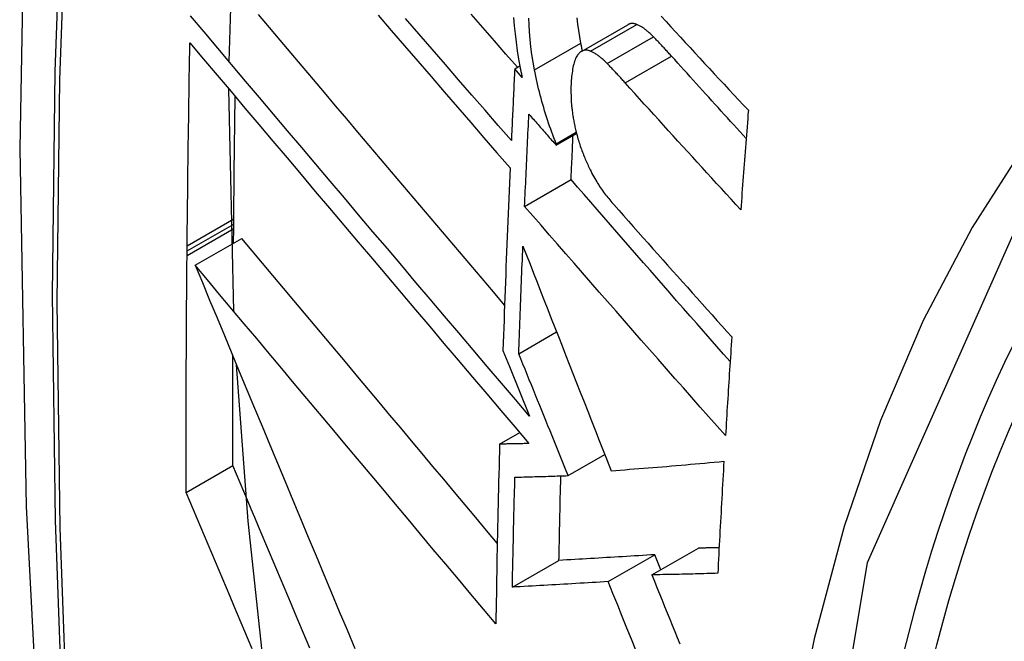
# Model space of a CAD drawing. Header units: inches. Extents: x 532.5 to 626.4, y 208.3 to 286.7.
# Tile 27 of 106: x 534.9492 to 535.0737, y 283.5737 to 283.6523. Entities that reach past the tile are written whole.
import ezdxf

# ---------------------------------------------------------------- set-up
doc = ezdxf.new("R2010")
doc.units = ezdxf.units.IN
doc.header["$MEASUREMENT"] = 0
doc.layers.add('Visible Edges(ANSI)', color=7, linetype='Continuous', lineweight=25)
doc.layers.add('Visible Tangent Edges(ANSI)', color=7, linetype='Continuous', lineweight=25)

msp = doc.modelspace()

# ---------------------------------------------------------------- linework, layer by layer
at = {"layer": 'Visible Edges(ANSI)'}
for p, q in [((534.97563, 283.64703), (534.97658, 283.67375)), ((535.02018, 283.64831), (535.02604, 283.65168)), ((535.01176, 283.6461), (535.0124, 283.64647)), ((535.01269, 283.64503), (535.01176, 283.6461)), ((534.97622, 283.61546), (534.97561, 283.64355)), ((535.01699, 283.63646), (535.01957, 283.63794)), ((535.017, 283.63663), (535.01953, 283.63809)), ((535.01699, 283.63646), (535.017, 283.63663)), ((535.01301, 283.62872), (535.01888, 283.63211)), ((534.97622, 283.62648), (534.97623, 283.62714)), ((534.9762, 283.62408), (534.97622, 283.62591)), ((534.97622, 283.62591), (534.97622, 283.62648)), ((534.97135, 283.62129), (534.97724, 283.62468)), ((534.97032, 283.62308), (534.97033, 283.62374)), ((534.97032, 283.62251), (534.97032, 283.62308)), ((535.01227, 283.61009), (535.01705, 283.61284)), ((535.01027, 283.6105), (535.0111, 283.60847)), ((535.0111, 283.60847), (535.01364, 283.60221)), ((535.00985, 283.59866), (535.01238, 283.60012)), ((535.01852, 283.59468), (535.02314, 283.59734)), ((534.97021, 283.59254), (534.97611, 283.59594)), ((535.02358, 283.58129), (535.02947, 283.58468)), ((535.02909, 283.58213), (535.03498, 283.58552)), ((535.03023, 283.58278), (535.02947, 283.58468)), ((535.01146, 283.58058), (535.01735, 283.58397))]:
    msp.add_line(p, q, dxfattribs=at)
at = {"layer": 'Visible Edges(ANSI)', "flags": 128}
for points in [[(535.00318, 283.96858), (534.99034, 283.93047), (534.97929, 283.89124), (534.96999, 283.85095), (534.96244, 283.80968), (534.9566, 283.76749), (534.95245, 283.72444), (534.94998, 283.6806), (534.94916, 283.63603), (534.94997, 283.59078), (534.9524, 283.54493), (534.95642, 283.49853), (534.96202, 283.45166), (534.96916, 283.40437), (534.97784, 283.35673), (534.98803, 283.30882), (534.99971, 283.2607)], [(535.01364, 283.60221), (535.01186, 283.60429), (535.01008, 283.60639), (535.00829, 283.60849), (535.0065, 283.6106), (535.00469, 283.61272), (535.00289, 283.61484), (535.00108, 283.61697), (534.99927, 283.6191), (534.99746, 283.62124), (534.99565, 283.62338), (534.99383, 283.62551), (534.99202, 283.62765), (534.99022, 283.62978), (534.98841, 283.63191), (534.98661, 283.63404), (534.98482, 283.63616), (534.98303, 283.63828), (534.98124, 283.64038), (534.97947, 283.64248), (534.9777, 283.64457), (534.97595, 283.64665), (534.9742, 283.64872), (534.97247, 283.65077), (534.97075, 283.65281)], [(535.01047, 283.61624), (535.00905, 283.61791), (535.00762, 283.61959), (535.00619, 283.62128), (535.00477, 283.62296), (535.00334, 283.62464), (535.00191, 283.62633), (535.00048, 283.62802), (534.99905, 283.6297), (534.99762, 283.63139), (534.99619, 283.63307), (534.99477, 283.63475), (534.99335, 283.63643), (534.99193, 283.63811), (534.99051, 283.63978), (534.9891, 283.64145), (534.98769, 283.64312), (534.98629, 283.64478), (534.98489, 283.64643), (534.9835, 283.64808), (534.98211, 283.64972), (534.98073, 283.65135), (534.97936, 283.65298)], [(534.99447, 283.6529), (534.99615, 283.65095), (534.99782, 283.64901), (534.9995, 283.64706), (535.00117, 283.64512), (535.00285, 283.64319), (535.00452, 283.64125), (535.00619, 283.63933), (535.00785, 283.6374), (535.00951, 283.63549), (535.01117, 283.63358)], [(535.01133, 283.63705), (535.00967, 283.63896), (535.008, 283.64087), (535.00633, 283.64279), (535.00466, 283.64472), (535.00299, 283.64665), (535.00131, 283.64859), (534.99963, 283.65052), (534.99796, 283.65246)], [(535.0121, 283.6463), (535.01065, 283.64798), (535.00919, 283.64966), (535.00773, 283.65135), (535.00626, 283.65304)], [(535.01162, 283.65259), (535.0117, 283.65156), (535.0118, 283.65052), (535.01192, 283.64946), (535.01207, 283.6484), (535.01224, 283.64733), (535.01244, 283.64625)], [(535.01425, 283.64599), (535.01407, 283.64696), (535.01392, 283.64793), (535.01379, 283.64888), (535.01369, 283.64983), (535.01362, 283.65077), (535.01356, 283.65166), (535.01354, 283.65251)], [(535.02012, 283.64937), (535.01997, 283.65017), (535.01984, 283.65097), (535.01972, 283.65176), (535.01963, 283.65254)], [(535.03028, 283.65275), (535.03089, 283.65209), (535.03149, 283.65143), (535.0321, 283.65077), (535.03271, 283.65011), (535.03332, 283.64945), (535.03393, 283.64879), (535.03454, 283.64812), (535.03516, 283.64746), (535.03577, 283.6468), (535.03638, 283.64614), (535.03699, 283.64548), (535.03761, 283.64482), (535.03822, 283.64416), (535.03884, 283.6435), (535.03945, 283.64284), (535.04006, 283.64218), (535.04068, 283.64152), (535.0413, 283.64087)], [(535.02719, 283.65171), (535.02714, 283.65173), (535.02709, 283.65175), (535.02704, 283.65177), (535.02698, 283.65178), (535.02693, 283.6518), (535.02688, 283.65181), (535.02683, 283.65182), (535.02678, 283.65182), (535.02673, 283.65183), (535.02668, 283.65183), (535.02664, 283.65184), (535.02659, 283.65184), (535.02654, 283.65183), (535.02649, 283.65183), (535.02644, 283.65182), (535.0264, 283.65182), (535.02635, 283.65181), (535.0263, 283.65179), (535.02626, 283.65178), (535.02621, 283.65176), (535.02617, 283.65175), (535.02613, 283.65173), (535.02608, 283.65171), (535.02604, 283.65168)], [(535.02931, 283.65015), (535.02922, 283.65024), (535.02913, 283.65033), (535.02904, 283.65042), (535.02895, 283.6505), (535.02886, 283.65058), (535.02877, 283.65066), (535.02868, 283.65074), (535.0286, 283.65082), (535.02851, 283.65089), (535.02842, 283.65096), (535.02833, 283.65103), (535.02824, 283.6511), (535.02815, 283.65116), (535.02807, 283.65123), (535.02798, 283.65129), (535.02789, 283.65134), (535.0278, 283.6514), (535.02771, 283.65145), (535.02763, 283.6515), (535.02754, 283.65155), (535.02745, 283.65159), (535.02736, 283.65164), (535.02728, 283.65168), (535.02719, 283.65171)], [(534.97033, 283.62374), (534.97034, 283.62481), (534.97035, 283.62587), (534.97036, 283.62694), (534.97037, 283.62801), (534.97038, 283.62908), (534.9704, 283.63014), (534.97041, 283.63121), (534.97042, 283.63228), (534.97044, 283.63335), (534.97045, 283.63442), (534.97046, 283.63549), (534.97048, 283.63655), (534.97049, 283.63762), (534.97051, 283.63869), (534.97053, 283.63976), (534.97054, 283.64083), (534.97056, 283.6419), (534.97057, 283.64297), (534.97059, 283.64404), (534.97061, 283.64511), (534.97063, 283.64618), (534.97065, 283.64725), (534.97067, 283.64832), (534.97068, 283.64939)], [(534.97068, 283.64939), (534.9724, 283.64735), (534.97414, 283.64529), (534.97588, 283.64323), (534.97764, 283.64115), (534.9794, 283.63906), (534.98117, 283.63696), (534.98296, 283.63485), (534.98474, 283.63273), (534.98654, 283.63061), (534.98834, 283.62848), (534.99014, 283.62635), (534.99195, 283.62421), (534.99376, 283.62207), (534.99557, 283.61993), (534.99738, 283.61779), (534.99919, 283.61565), (535.001, 283.61352), (535.00281, 283.61139), (535.00461, 283.60926), (535.00641, 283.60714), (535.00821, 283.60503), (535.00999, 283.60292), (535.01178, 283.60083), (535.01355, 283.59874)], [(535.03158, 283.64771), (535.03149, 283.64781), (535.0314, 283.64792), (535.0313, 283.64802), (535.03121, 283.64813), (535.03111, 283.64823), (535.03102, 283.64834), (535.03092, 283.64844), (535.03083, 283.64854), (535.03073, 283.64864), (535.03064, 283.64875), (535.03054, 283.64885), (535.03045, 283.64895), (535.03035, 283.64905), (535.03026, 283.64915), (535.03016, 283.64925), (535.03007, 283.64936), (535.02997, 283.64946), (535.02988, 283.64956), (535.02978, 283.64966), (535.02969, 283.64975), (535.02959, 283.64985), (535.0295, 283.64995), (535.0294, 283.65005), (535.02931, 283.65015)], [(535.02133, 283.64834), (535.02125, 283.64837), (535.02117, 283.6484), (535.0211, 283.64842), (535.02102, 283.64843), (535.02094, 283.64845), (535.02087, 283.64846), (535.02079, 283.64846), (535.02072, 283.64846), (535.02064, 283.64846), (535.02057, 283.64845), (535.0205, 283.64843), (535.02043, 283.64841), (535.02036, 283.64839), (535.02029, 283.64836), (535.02022, 283.64833), (535.02016, 283.64829), (535.02009, 283.64825), (535.02003, 283.64821), (535.01997, 283.64816), (535.01991, 283.6481), (535.01985, 283.64805), (535.0198, 283.64798), (535.01974, 283.64792), (535.01969, 283.64785)], [(535.02032, 283.64839), (535.02031, 283.64843), (535.0203, 283.64847), (535.02029, 283.64851), (535.02028, 283.64855), (535.02027, 283.64859), (535.02026, 283.64863), (535.02026, 283.64867), (535.02025, 283.64871), (535.02024, 283.64876), (535.02023, 283.6488), (535.02022, 283.64884), (535.02021, 283.64888), (535.02021, 283.64892), (535.0202, 283.64896), (535.02019, 283.649), (535.02018, 283.64904), (535.02017, 283.64908), (535.02016, 283.64913), (535.02016, 283.64917), (535.02015, 283.64921), (535.02014, 283.64925), (535.02013, 283.64929), (535.02012, 283.64933), (535.02012, 283.64937)], [(535.02345, 283.64678), (535.02336, 283.64687), (535.02327, 283.64696), (535.02318, 283.64704), (535.02309, 283.64713), (535.023, 283.64721), (535.02292, 283.64729), (535.02283, 283.64737), (535.02274, 283.64744), (535.02265, 283.64752), (535.02256, 283.64759), (535.02247, 283.64766), (535.02238, 283.64773), (535.0223, 283.64779), (535.02221, 283.64785), (535.02212, 283.64791), (535.02203, 283.64797), (535.02194, 283.64803), (535.02186, 283.64808), (535.02177, 283.64813), (535.02168, 283.64818), (535.02159, 283.64822), (535.02151, 283.64826), (535.02142, 283.6483), (535.02133, 283.64834)], [(535.01969, 283.64785), (535.0196, 283.64772), (535.01952, 283.64757), (535.01945, 283.64742), (535.01938, 283.64725), (535.01932, 283.64707), (535.01926, 283.64688), (535.01921, 283.64668), (535.01916, 283.64648), (535.01912, 283.64627), (535.01908, 283.64605), (535.01904, 283.64583), (535.01901, 283.64561), (535.01898, 283.64537), (535.01895, 283.64514), (535.01893, 283.6449), (535.01891, 283.64466), (535.01889, 283.64441), (535.01887, 283.64416), (535.01886, 283.64388), (535.01885, 283.64356), (535.01885, 283.64316), (535.01887, 283.64268), (535.0189, 283.64211), (535.01895, 283.64141)], [(535.04102, 283.6373), (535.04062, 283.63773), (535.04023, 283.63817), (535.03983, 283.6386), (535.03944, 283.63903), (535.03904, 283.63947), (535.03865, 283.6399), (535.03825, 283.64034), (535.03786, 283.64077), (535.03747, 283.6412), (535.03707, 283.64164), (535.03668, 283.64207), (535.03628, 283.64251), (535.03589, 283.64294), (535.0355, 283.64337), (535.03511, 283.64381), (535.03471, 283.64424), (535.03432, 283.64468), (535.03393, 283.64511), (535.03354, 283.64554), (535.03315, 283.64598), (535.03276, 283.64641), (535.03237, 283.64684), (535.03198, 283.64728), (535.03158, 283.64771)], [(535.01176, 283.6461), (535.01174, 283.64572), (535.01172, 283.64534), (535.0117, 283.64497), (535.01168, 283.64459), (535.01166, 283.64421), (535.01165, 283.64384), (535.01163, 283.64346), (535.01161, 283.64308), (535.01159, 283.6427), (535.01157, 283.64233), (535.01156, 283.64195), (535.01154, 283.64157), (535.01152, 283.6412), (535.0115, 283.64082), (535.01148, 283.64044), (535.01147, 283.64007), (535.01145, 283.63969), (535.01143, 283.63931), (535.01141, 283.63894), (535.0114, 283.63856), (535.01138, 283.63818), (535.01136, 283.63781), (535.01134, 283.63743), (535.01133, 283.63705)], [(535.01244, 283.64625), (535.01245, 283.6462), (535.01246, 283.64615), (535.01247, 283.6461), (535.01248, 283.64605), (535.01249, 283.646), (535.0125, 283.64595), (535.01251, 283.64589), (535.01252, 283.64584), (535.01253, 283.64579), (535.01254, 283.64574), (535.01255, 283.64569), (535.01256, 283.64564), (535.01257, 283.64559), (535.01259, 283.64554), (535.0126, 283.64549), (535.01261, 283.64544), (535.01262, 283.64539), (535.01263, 283.64534), (535.01264, 283.64529), (535.01265, 283.64524), (535.01266, 283.64519), (535.01267, 283.64513), (535.01268, 283.64508), (535.01269, 283.64503)], [(535.017, 283.63663), (535.01686, 283.637), (535.01672, 283.63737), (535.01658, 283.63775), (535.01644, 283.63812), (535.0163, 283.6385), (535.01617, 283.63888), (535.01604, 283.63926), (535.01591, 283.63965), (535.01579, 283.64003), (535.01566, 283.64042), (535.01554, 283.64081), (535.01542, 283.64121), (535.01531, 283.6416), (535.0152, 283.64199), (535.01509, 283.64239), (535.01498, 283.64279), (535.01488, 283.64318), (535.01478, 283.64358), (535.01468, 283.64398), (535.01459, 283.64438), (535.0145, 283.64478), (535.01441, 283.64519), (535.01433, 283.64559), (535.01425, 283.64599)], [(535.02573, 283.64434), (535.02563, 283.64444), (535.02554, 283.64455), (535.02544, 283.64465), (535.02535, 283.64476), (535.02525, 283.64486), (535.02516, 283.64496), (535.02507, 283.64507), (535.02497, 283.64517), (535.02488, 283.64527), (535.02478, 283.64537), (535.02469, 283.64548), (535.02459, 283.64558), (535.02449, 283.64568), (535.0244, 283.64578), (535.0243, 283.64588), (535.02421, 283.64598), (535.02411, 283.64608), (535.02402, 283.64618), (535.02392, 283.64628), (535.02383, 283.64638), (535.02373, 283.64648), (535.02364, 283.64658), (535.02354, 283.64668), (535.02345, 283.64678)], [(535.04034, 283.62829), (535.03972, 283.62896), (535.03911, 283.62962), (535.0385, 283.63029), (535.03789, 283.63096), (535.03727, 283.63163), (535.03666, 283.6323), (535.03605, 283.63296), (535.03544, 283.63363), (535.03483, 283.6343), (535.03422, 283.63497), (535.03361, 283.63564), (535.033, 283.63631), (535.03239, 283.63698), (535.03178, 283.63765), (535.03117, 283.63832), (535.03057, 283.63899), (535.02996, 283.63966), (535.02935, 283.64033), (535.02875, 283.64099), (535.02814, 283.64166), (535.02754, 283.64233), (535.02694, 283.643), (535.02633, 283.64367), (535.02573, 283.64434)], [(534.97623, 283.62714), (534.97623, 283.62778), (534.97624, 283.62842), (534.97625, 283.62907), (534.97625, 283.62971), (534.97626, 283.63035), (534.97627, 283.631), (534.97627, 283.63164), (534.97628, 283.63229), (534.97629, 283.63293), (534.97629, 283.63357), (534.9763, 283.63422), (534.97631, 283.63486), (534.97632, 283.63551), (534.97632, 283.63615), (534.97633, 283.6368), (534.97634, 283.63744), (534.97635, 283.63809), (534.97636, 283.63873), (534.97637, 283.63937), (534.97638, 283.64002), (534.97638, 283.64066), (534.97639, 283.64131), (534.9764, 283.64195), (534.97641, 283.6426)], [(535.01895, 283.64141), (535.01897, 283.64126), (535.01898, 283.6411), (535.019, 283.64095), (535.01902, 283.6408), (535.01904, 283.64064), (535.01906, 283.64049), (535.01908, 283.64033), (535.01911, 283.64018), (535.01913, 283.64002), (535.01916, 283.63986), (535.01918, 283.63971), (535.01921, 283.63955), (535.01924, 283.63939), (535.01927, 283.63923), (535.01931, 283.63908), (535.01934, 283.63892), (535.01937, 283.63876), (535.01941, 283.6386), (535.01945, 283.63845), (535.01948, 283.63829), (535.01952, 283.63813), (535.01956, 283.63798), (535.0196, 283.63782), (535.01964, 283.63766)], [(535.0413, 283.64087), (535.04125, 283.64034), (535.04121, 283.63982), (535.04117, 283.63929), (535.04113, 283.63877), (535.04109, 283.63824), (535.04105, 283.63772), (535.04101, 283.6372), (535.04097, 283.63667), (535.04093, 283.63615), (535.04089, 283.63562), (535.04085, 283.6351), (535.04081, 283.63458), (535.04077, 283.63405), (535.04073, 283.63353), (535.04069, 283.633), (535.04065, 283.63248), (535.04061, 283.63196), (535.04057, 283.63143), (535.04053, 283.63091), (535.04049, 283.63038), (535.04045, 283.62986), (535.04041, 283.62934), (535.04037, 283.62881), (535.04034, 283.62829)], [(535.01301, 283.62872), (535.01303, 283.62921), (535.01305, 283.62969), (535.01307, 283.63018), (535.01309, 283.63066), (535.01311, 283.63115), (535.01314, 283.63164), (535.01316, 283.63212), (535.01318, 283.63261), (535.0132, 283.63309), (535.01323, 283.63358), (535.01325, 283.63406), (535.01327, 283.63455), (535.01329, 283.63503), (535.01332, 283.63552), (535.01334, 283.63601), (535.01336, 283.63649), (535.01338, 283.63698), (535.01341, 283.63746), (535.01343, 283.63795), (535.01345, 283.63844), (535.01348, 283.63892), (535.0135, 283.63941), (535.01353, 283.6399), (535.01355, 283.64038)], [(535.01355, 283.64038), (535.01369, 283.64022), (535.01384, 283.64005), (535.01398, 283.63989), (535.01412, 283.63973), (535.01427, 283.63956), (535.01441, 283.6394), (535.01455, 283.63924), (535.0147, 283.63907), (535.01484, 283.63891), (535.01498, 283.63875), (535.01513, 283.63858), (535.01527, 283.63842), (535.01541, 283.63826), (535.01556, 283.63809), (535.0157, 283.63793), (535.01584, 283.63777), (535.01599, 283.6376), (535.01613, 283.63744), (535.01627, 283.63728), (535.01642, 283.63711), (535.01656, 283.63695), (535.0167, 283.63679), (535.01685, 283.63662), (535.01699, 283.63646)], [(535.01888, 283.63211), (535.01889, 283.63234), (535.0189, 283.63257), (535.01891, 283.63281), (535.01892, 283.63304), (535.01893, 283.63327), (535.01894, 283.6335), (535.01895, 283.63374), (535.01896, 283.63397), (535.01897, 283.6342), (535.01899, 283.63443), (535.019, 283.63467), (535.01901, 283.6349), (535.01902, 283.63513), (535.01903, 283.63536), (535.01904, 283.6356), (535.01905, 283.63583), (535.01906, 283.63606), (535.01907, 283.6363), (535.01908, 283.63653), (535.01909, 283.63676), (535.0191, 283.63699), (535.01911, 283.63723), (535.01912, 283.63746), (535.01913, 283.63769)], [(535.01964, 283.63766), (535.0197, 283.63747), (535.01975, 283.63727), (535.01981, 283.63708), (535.01987, 283.63689), (535.01993, 283.6367), (535.01999, 283.63651), (535.02005, 283.63632), (535.02012, 283.63614), (535.02018, 283.63595), (535.02025, 283.63577), (535.02032, 283.63558), (535.02039, 283.6354), (535.02046, 283.63522), (535.02053, 283.63504), (535.0206, 283.63487), (535.02068, 283.63469), (535.02075, 283.63452), (535.02083, 283.63434), (535.0209, 283.63417), (535.02098, 283.634), (535.02106, 283.63383), (535.02114, 283.63367), (535.02122, 283.6335), (535.0213, 283.63334)], [(535.01117, 283.63358), (535.01113, 283.63262), (535.01109, 283.63165), (535.01105, 283.63069), (535.011, 283.62972), (535.01096, 283.62876), (535.01092, 283.6278), (535.01088, 283.62683), (535.01084, 283.62587), (535.01081, 283.62491), (535.01077, 283.62395), (535.01073, 283.62299), (535.01069, 283.62202), (535.01065, 283.62106), (535.01062, 283.6201), (535.01058, 283.61914), (535.01054, 283.61818), (535.01051, 283.61722), (535.01047, 283.61626), (535.01044, 283.6153), (535.01041, 283.61434), (535.01037, 283.61338), (535.01034, 283.61242), (535.01031, 283.61146), (535.01027, 283.6105)], [(535.0213, 283.63334), (535.02141, 283.63311), (535.02152, 283.63289), (535.02164, 283.63267), (535.02176, 283.63245), (535.02188, 283.63224), (535.022, 283.63204), (535.02212, 283.63183), (535.02224, 283.63164), (535.02237, 283.63144), (535.02249, 283.63125), (535.02262, 283.63107), (535.02274, 283.63089), (535.02287, 283.63071), (535.02299, 283.63053), (535.02312, 283.63036), (535.02325, 283.63019), (535.02338, 283.63003), (535.02351, 283.62986), (535.02364, 283.6297), (535.02377, 283.62954), (535.02389, 283.62939), (535.02402, 283.62923), (535.02415, 283.62908), (535.02428, 283.62894)], [(535.03899, 283.60909), (535.03815, 283.61005), (535.0373, 283.61101), (535.03646, 283.61198), (535.03561, 283.61294), (535.03477, 283.6139), (535.03392, 283.61486), (535.03308, 283.61583), (535.03223, 283.61679), (535.03139, 283.61775), (535.03055, 283.61871), (535.02971, 283.61968), (535.02887, 283.62064), (535.02803, 283.6216), (535.02719, 283.62256), (535.02635, 283.62352), (535.02551, 283.62448), (535.02468, 283.62544), (535.02385, 283.6264), (535.02301, 283.62735), (535.02218, 283.62831), (535.02136, 283.62926), (535.02053, 283.63021), (535.01971, 283.63116), (535.01888, 283.63211)], [(535.0384, 283.59974), (535.03734, 283.60094), (535.03627, 283.60215), (535.03521, 283.60335), (535.03414, 283.60456), (535.03308, 283.60577), (535.03201, 283.60698), (535.03095, 283.60819), (535.02988, 283.6094), (535.02881, 283.61061), (535.02775, 283.61182), (535.02669, 283.61304), (535.02562, 283.61425), (535.02456, 283.61546), (535.0235, 283.61668), (535.02244, 283.61789), (535.02138, 283.6191), (535.02033, 283.62031), (535.01927, 283.62152), (535.01822, 283.62272), (535.01717, 283.62393), (535.01613, 283.62513), (535.01508, 283.62633), (535.01404, 283.62753), (535.01301, 283.62872)], [(535.02428, 283.62894), (535.0249, 283.62824), (535.02551, 283.62755), (535.02613, 283.62685), (535.02675, 283.62616), (535.02737, 283.62546), (535.02799, 283.62476), (535.02861, 283.62407), (535.02923, 283.62337), (535.02985, 283.62267), (535.03047, 283.62198), (535.03109, 283.62128), (535.03171, 283.62058), (535.03233, 283.61988), (535.03296, 283.61919), (535.03358, 283.61849), (535.0342, 283.61779), (535.03483, 283.6171), (535.03545, 283.6164), (535.03608, 283.6157), (535.0367, 283.61501), (535.03733, 283.61431), (535.03795, 283.61362), (535.03858, 283.61292), (535.0392, 283.61223)], [(535.00955, 283.58615), (535.0082, 283.58776), (535.00685, 283.58937), (535.00549, 283.59098), (535.00413, 283.5926), (535.00278, 283.59422), (535.00142, 283.59584), (535.00006, 283.59747), (534.9987, 283.59909), (534.99734, 283.60071), (534.99598, 283.60233), (534.99462, 283.60395), (534.99326, 283.60557), (534.9919, 283.60719), (534.99055, 283.6088), (534.9892, 283.61041), (534.98785, 283.61202), (534.98651, 283.61362), (534.98517, 283.61522), (534.98384, 283.61682), (534.98251, 283.6184), (534.98118, 283.61998), (534.97986, 283.62156), (534.97855, 283.62312), (534.97724, 283.62468)], [(535.01227, 283.61009), (535.01229, 283.61065), (535.01231, 283.61122), (535.01233, 283.61178), (535.01235, 283.61235), (535.01237, 283.61292), (535.01239, 283.61348), (535.01241, 283.61405), (535.01243, 283.61461), (535.01245, 283.61518), (535.01247, 283.61575), (535.01249, 283.61631), (535.01252, 283.61688), (535.01254, 283.61745), (535.01256, 283.61801), (535.01258, 283.61858), (535.01261, 283.61915), (535.01263, 283.61971), (535.01265, 283.62028), (535.01267, 283.62085), (535.0127, 283.62141), (535.01272, 283.62198), (535.01274, 283.62255), (535.01277, 283.62311), (535.01279, 283.62368)], [(535.01279, 283.62368), (535.01324, 283.62254), (535.01369, 283.6214), (535.01414, 283.62026), (535.01458, 283.61912), (535.01503, 283.61798), (535.01548, 283.61684), (535.01593, 283.6157), (535.01638, 283.61455), (535.01683, 283.6134), (535.01728, 283.61225), (535.01774, 283.6111), (535.01819, 283.60994), (535.01865, 283.60877), (535.01911, 283.60759), (535.01958, 283.60641), (535.02005, 283.60522), (535.02052, 283.60402), (535.02099, 283.60281), (535.02147, 283.60159), (535.02195, 283.60036), (535.02244, 283.59911), (535.02294, 283.59786), (535.02343, 283.59658), (535.02394, 283.5953)], [(534.97021, 283.59254), (534.97021, 283.59379), (534.97021, 283.59503), (534.97021, 283.59628), (534.97021, 283.59753), (534.97021, 283.59877), (534.97021, 283.60002), (534.97021, 283.60127), (534.97021, 283.60251), (534.97022, 283.60376), (534.97022, 283.60501), (534.97022, 283.60626), (534.97023, 283.60751), (534.97023, 283.60876), (534.97024, 283.61), (534.97024, 283.61125), (534.97025, 283.6125), (534.97025, 283.61376), (534.97026, 283.61501), (534.97027, 283.61626), (534.97028, 283.61751), (534.97029, 283.61876), (534.9703, 283.62001), (534.97031, 283.62126), (534.97032, 283.62251)], [(534.97135, 283.62129), (534.97226, 283.61909), (534.97318, 283.61687), (534.97411, 283.61463), (534.97504, 283.61238), (534.97599, 283.61011), (534.97693, 283.60783), (534.97789, 283.60554), (534.97884, 283.60323), (534.97981, 283.60092), (534.98077, 283.59859), (534.98174, 283.59626), (534.98272, 283.59393), (534.98369, 283.59159), (534.98467, 283.58924), (534.98565, 283.5869), (534.98663, 283.58455), (534.98761, 283.5822), (534.98859, 283.57986), (534.98957, 283.57751), (534.99055, 283.57518), (534.99153, 283.57284)], [(535.00937, 283.57594), (535.0078, 283.57781), (535.00622, 283.57969), (535.00464, 283.58158), (535.00305, 283.58347), (535.00146, 283.58536), (534.99986, 283.58727), (534.99827, 283.58917), (534.99667, 283.59108), (534.99507, 283.59299), (534.99346, 283.5949), (534.99186, 283.59681), (534.99026, 283.59872), (534.98866, 283.60063), (534.98706, 283.60254), (534.98547, 283.60444), (534.98387, 283.60634), (534.98229, 283.60823), (534.9807, 283.61012), (534.97913, 283.612), (534.97755, 283.61388), (534.97599, 283.61574), (534.97443, 283.6176), (534.97289, 283.61945), (534.97135, 283.62129)], [(535.0392, 283.61223), (535.03917, 283.61171), (535.03913, 283.61118), (535.0391, 283.61066), (535.03906, 283.61014), (535.03903, 283.60962), (535.03899, 283.6091), (535.03896, 283.60858), (535.03893, 283.60806), (535.03889, 283.60754), (535.03886, 283.60702), (535.03883, 283.6065), (535.03879, 283.60598), (535.03876, 283.60546), (535.03873, 283.60494), (535.03869, 283.60442), (535.03866, 283.6039), (535.03863, 283.60338), (535.03859, 283.60286), (535.03856, 283.60234), (535.03853, 283.60182), (535.0385, 283.6013), (535.03847, 283.60078), (535.03843, 283.60026), (535.0384, 283.59974)], [(534.97611, 283.59594), (534.97611, 283.59652), (534.97611, 283.59709), (534.97611, 283.59767), (534.97611, 283.59824), (534.97611, 283.59882), (534.97611, 283.5994), (534.97611, 283.59997), (534.97611, 283.60055), (534.97611, 283.60113), (534.97611, 283.6017), (534.97611, 283.60228), (534.97611, 283.60286), (534.97611, 283.60343), (534.97611, 283.60401), (534.97611, 283.60459), (534.97611, 283.60517), (534.97611, 283.60574), (534.97611, 283.60632), (534.97611, 283.6069), (534.97612, 283.60747), (534.97612, 283.60805), (534.97612, 283.60863), (534.97612, 283.60921), (534.97612, 283.60978)], [(535.01852, 283.59468), (535.01826, 283.5953), (535.01801, 283.59592), (535.01776, 283.59655), (535.0175, 283.59718), (535.01725, 283.59781), (535.01699, 283.59844), (535.01674, 283.59907), (535.01648, 283.59971), (535.01622, 283.60035), (535.01596, 283.60098), (535.0157, 283.60163), (535.01544, 283.60227), (535.01518, 283.60291), (535.01491, 283.60356), (535.01465, 283.60421), (535.01439, 283.60486), (535.01412, 283.60551), (535.01386, 283.60616), (535.0136, 283.60681), (535.01333, 283.60746), (535.01306, 283.60812), (535.0128, 283.60877), (535.01253, 283.60943), (535.01227, 283.61009)], [(534.9802, 283.56891), (534.97806, 283.58893), (534.97658, 283.60867)], [(535.00985, 283.59866), (535.00982, 283.59771), (535.0098, 283.59676), (535.00977, 283.59581), (535.00975, 283.59486), (535.00972, 283.59391), (535.0097, 283.59296), (535.00968, 283.59202), (535.00966, 283.59107), (535.00963, 283.59012), (535.00961, 283.58917), (535.00959, 283.58823), (535.00957, 283.58728), (535.00955, 283.58633), (535.00953, 283.58539), (535.00951, 283.58444), (535.0095, 283.5835), (535.00948, 283.58255), (535.00946, 283.58161), (535.00944, 283.58066), (535.00943, 283.57972), (535.00941, 283.57877), (535.0094, 283.57783), (535.00938, 283.57688), (535.00937, 283.57594)], [(535.01355, 283.59874), (535.01339, 283.59874), (535.01324, 283.59873), (535.01308, 283.59873), (535.01293, 283.59873), (535.01278, 283.59872), (535.01262, 283.59872), (535.01247, 283.59872), (535.01231, 283.59871), (535.01216, 283.59871), (535.012, 283.59871), (535.01185, 283.5987), (535.01169, 283.5987), (535.01154, 283.5987), (535.01139, 283.59869), (535.01123, 283.59869), (535.01108, 283.59868), (535.01092, 283.59868), (535.01077, 283.59868), (535.01062, 283.59867), (535.01046, 283.59867), (535.01031, 283.59867), (535.01016, 283.59867), (535.01, 283.59866), (535.00985, 283.59866)], [(534.98586, 283.57287), (534.98539, 283.57397), (534.98492, 283.57507), (534.98446, 283.57617), (534.98399, 283.57727), (534.98353, 283.57837), (534.98306, 283.57947), (534.9826, 283.58057), (534.98213, 283.58167), (534.98166, 283.58277), (534.9812, 283.58387), (534.98074, 283.58497), (534.98027, 283.58607), (534.97981, 283.58717), (534.97934, 283.58827), (534.97888, 283.58937), (534.97842, 283.59046), (534.97796, 283.59156), (534.9775, 283.59266), (534.97703, 283.59375), (534.97657, 283.59485), (534.97611, 283.59594)], [(535.02394, 283.5953), (535.02452, 283.59534), (535.0251, 283.59539), (535.02568, 283.59543), (535.02627, 283.59548), (535.02685, 283.59552), (535.02744, 283.59557), (535.02803, 283.59561), (535.02862, 283.59566), (535.02921, 283.59571), (535.0298, 283.59576), (535.03039, 283.5958), (535.03099, 283.59585), (535.03158, 283.5959), (535.03218, 283.59595), (535.03278, 283.59601), (535.03338, 283.59606), (535.03398, 283.59611), (535.03458, 283.59616), (535.03518, 283.59622), (535.03578, 283.59627), (535.03639, 283.59632), (535.03699, 283.59638), (535.0376, 283.59644), (535.03821, 283.59649)], [(535.03821, 283.59649), (535.03817, 283.5959), (535.03814, 283.59531), (535.03811, 283.59472), (535.03807, 283.59413), (535.03804, 283.59354), (535.038, 283.59295), (535.03797, 283.59236), (535.03794, 283.59177), (535.0379, 283.59118), (535.03787, 283.59059), (535.03784, 283.59), (535.03781, 283.58941), (535.03777, 283.58882), (535.03774, 283.58823), (535.03771, 283.58764), (535.03768, 283.58705), (535.03765, 283.58646), (535.03762, 283.58587), (535.03758, 283.58528), (535.03755, 283.58469), (535.03752, 283.5841), (535.03749, 283.58351), (535.03746, 283.58292), (535.03743, 283.58233)], [(535.01178, 283.59448), (535.01206, 283.59449), (535.01234, 283.5945), (535.01262, 283.5945), (535.01289, 283.59451), (535.01317, 283.59452), (535.01345, 283.59453), (535.01373, 283.59454), (535.01401, 283.59454), (535.01429, 283.59455), (535.01457, 283.59456), (535.01485, 283.59457), (535.01513, 283.59458), (535.01542, 283.59458), (535.0157, 283.59459), (535.01598, 283.5946), (535.01626, 283.59461), (535.01654, 283.59462), (535.01682, 283.59463), (535.0171, 283.59464), (535.01739, 283.59464), (535.01767, 283.59465), (535.01795, 283.59466), (535.01823, 283.59467), (535.01852, 283.59468)], [(535.01735, 283.58397), (535.01736, 283.58442), (535.01737, 283.58486), (535.01738, 283.58531), (535.01739, 283.58575), (535.0174, 283.5862), (535.01741, 283.58664), (535.01741, 283.58708), (535.01742, 283.58753), (535.01743, 283.58797), (535.01744, 283.58842), (535.01745, 283.58886), (535.01746, 283.58931), (535.01747, 283.58975), (535.01748, 283.5902), (535.01749, 283.59064), (535.0175, 283.59109), (535.01751, 283.59153), (535.01752, 283.59198), (535.01753, 283.59242), (535.01754, 283.59287), (535.01755, 283.59331), (535.01757, 283.59376), (535.01758, 283.59421), (535.01759, 283.59465)], [(535.01146, 283.58058), (535.01147, 283.58116), (535.01148, 283.58174), (535.01149, 283.58232), (535.0115, 283.58289), (535.01152, 283.58347), (535.01153, 283.58405), (535.01154, 283.58463), (535.01155, 283.58521), (535.01157, 283.58579), (535.01158, 283.58637), (535.01159, 283.58695), (535.0116, 283.58753), (535.01162, 283.58811), (535.01163, 283.58869), (535.01165, 283.58926), (535.01166, 283.58984), (535.01167, 283.59042), (535.01169, 283.591), (535.0117, 283.59158), (535.01172, 283.59216), (535.01173, 283.59274), (535.01175, 283.59332), (535.01176, 283.5939), (535.01178, 283.59448)], [(534.97856, 283.57277), (534.97809, 283.57387), (534.97763, 283.57497), (534.97716, 283.57607), (534.9767, 283.57717), (534.97623, 283.57828), (534.97577, 283.57938), (534.9753, 283.58048), (534.97484, 283.58158), (534.97437, 283.58267), (534.97391, 283.58377), (534.97345, 283.58487), (534.97298, 283.58597), (534.97252, 283.58707), (534.97206, 283.58816), (534.9716, 283.58926), (534.97114, 283.59036), (534.97067, 283.59145), (534.97021, 283.59254)], [(535.02947, 283.58468), (535.02896, 283.58465), (535.02845, 283.58462), (535.02794, 283.58458), (535.02743, 283.58455), (535.02692, 283.58452), (535.02641, 283.58449), (535.0259, 283.58446), (535.02539, 283.58443), (535.02488, 283.5844), (535.02438, 283.58437), (535.02387, 283.58434), (535.02336, 283.58431), (535.02286, 283.58428), (535.02235, 283.58425), (535.02185, 283.58422), (535.02135, 283.58419), (535.02085, 283.58416), (535.02034, 283.58414), (535.01984, 283.58411), (535.01934, 283.58408), (535.01884, 283.58405), (535.01835, 283.58403), (535.01785, 283.584), (535.01735, 283.58397)], [(535.0376, 283.58557), (535.03749, 283.58557), (535.03738, 283.58557), (535.03727, 283.58556), (535.03716, 283.58556), (535.03705, 283.58556), (535.03694, 283.58556), (535.03683, 283.58555), (535.03672, 283.58555), (535.03661, 283.58555), (535.0365, 283.58555), (535.03639, 283.58555), (535.03629, 283.58554), (535.03618, 283.58554), (535.03607, 283.58554), (535.03596, 283.58554), (535.03585, 283.58553), (535.03574, 283.58553), (535.03563, 283.58553), (535.03552, 283.58553), (535.03541, 283.58553), (535.0353, 283.58552), (535.03519, 283.58552), (535.03509, 283.58552), (535.03498, 283.58552)], [(535.03743, 283.58233), (535.03708, 283.58232), (535.03673, 283.58231), (535.03638, 283.5823), (535.03603, 283.58229), (535.03568, 283.58228), (535.03533, 283.58227), (535.03498, 283.58226), (535.03463, 283.58225), (535.03428, 283.58224), (535.03393, 283.58223), (535.03358, 283.58223), (535.03323, 283.58222), (535.03289, 283.58221), (535.03254, 283.5822), (535.03219, 283.58219), (535.03185, 283.58219), (535.0315, 283.58218), (535.03116, 283.58217), (535.03081, 283.58216), (535.03047, 283.58216), (535.03012, 283.58215), (535.02978, 283.58214), (535.02943, 283.58214), (535.02909, 283.58213)], [(535.02358, 283.58129), (535.02307, 283.58126), (535.02256, 283.58123), (535.02205, 283.58119), (535.02154, 283.58116), (535.02103, 283.58113), (535.02052, 283.5811), (535.02001, 283.58107), (535.0195, 283.58104), (535.01899, 283.58101), (535.01848, 283.58097), (535.01798, 283.58094), (535.01747, 283.58092), (535.01697, 283.58089), (535.01646, 283.58086), (535.01596, 283.58083), (535.01545, 283.5808), (535.01495, 283.58077), (535.01445, 283.58074), (535.01395, 283.58072), (535.01345, 283.58069), (535.01295, 283.58066), (535.01245, 283.58063), (535.01195, 283.58061), (535.01146, 283.58058)], [(535.02706, 283.5726), (535.0265, 283.574), (535.02593, 283.57541), (535.02536, 283.57685), (535.02478, 283.5783), (535.02418, 283.57979), (535.02358, 283.58129)], [(535.02909, 283.58213), (535.02942, 283.58132), (535.02974, 283.58052), (535.03007, 283.57972), (535.03039, 283.57892), (535.03071, 283.57813), (535.03103, 283.57734), (535.03135, 283.57655), (535.03167, 283.57576), (535.03199, 283.57498), (535.0323, 283.5742), (535.03262, 283.57342)]]:
    msp.add_lwpolyline(points, dxfattribs=at)
at = {"layer": 'Visible Edges(ANSI)'}
msp.add_ellipse((535.29629, 283.36621), major_axis=(-0.15963, 0.2772), ratio=0.578093, dxfattribs=at)
at = {"layer": 'Visible Tangent Edges(ANSI)'}
for p, q in [((535.02133, 283.64834), (535.02719, 283.65171)), ((535.02345, 283.64678), (535.02931, 283.65015)), ((535.01425, 283.64599), (535.02012, 283.64937)), ((535.02573, 283.64434), (535.03158, 283.64771)), ((534.97033, 283.62374), (534.97623, 283.62714)), ((534.97032, 283.62308), (534.97622, 283.62648)), ((534.97032, 283.62251), (534.97622, 283.62591))]:
    msp.add_line(p, q, dxfattribs=at)
at = {"layer": 'Visible Tangent Edges(ANSI)', "flags": 128}
for points in [[(535.00234, 283.92499), (534.99457, 283.9025), (534.98745, 283.87935), (534.98098, 283.85557), (534.97517, 283.83117), (534.97004, 283.80619), (534.96558, 283.78065), (534.96181, 283.75459), (534.95872, 283.72804), (534.95633, 283.70103), (534.95462, 283.6736), (534.95361, 283.64578), (534.95328, 283.61758), (534.95364, 283.58899), (534.95469, 283.56002), (534.95642, 283.53069), (534.95883, 283.50105), (534.96192, 283.47111), (534.96569, 283.44092), (534.97013, 283.41047), (534.97525, 283.3798), (534.98103, 283.34892)], [(534.98177, 283.34847), (534.97597, 283.37929), (534.97083, 283.40991), (534.96637, 283.4403), (534.96259, 283.47044), (534.95949, 283.50032), (534.95706, 283.52991), (534.95532, 283.55918), (534.95427, 283.58808), (534.95391, 283.6166), (534.95424, 283.64473), (534.95526, 283.67247), (534.95697, 283.69981), (534.95938, 283.72673), (534.96248, 283.75318), (534.96626, 283.77913), (534.97074, 283.80455), (534.97589, 283.82941), (534.98172, 283.85369), (534.9882, 283.87734), (534.99534, 283.90035), (535.00312, 283.92271)], [(535.0871, 283.32802), (535.06288, 283.39717), (535.04936, 283.46488), (535.04715, 283.5281), (535.05636, 283.5837), (535.07662, 283.62933), (535.10688, 283.66271), (535.14583, 283.68234), (535.19182, 283.68745), (535.24251, 283.67779), (535.29567, 283.65381)], [(535.10159, 283.6639), (535.09256, 283.65589), (535.0842, 283.64689), (535.07654, 283.63694), (535.0696, 283.62606), (535.06342, 283.61429), (535.05801, 283.60167), (535.05341, 283.58823), (535.04963, 283.57405), (535.04668, 283.55919), (535.04456, 283.54367), (535.04329, 283.52754), (535.04287, 283.51083), (535.0433, 283.4936), (535.04458, 283.47593), (535.04671, 283.45791), (535.04968, 283.43959), (535.05346, 283.42102), (535.05806, 283.40228), (535.06345, 283.38341), (535.06963, 283.36447), (535.07657, 283.34554)]]:
    msp.add_lwpolyline(points, dxfattribs=at)
at = {"layer": 'Visible Tangent Edges(ANSI)'}
msp.add_ellipse((535.29878, 283.36764), major_axis=(-0.17285, 0.30015), ratio=0.578093, start_param=5.049711, end_param=10.658253, dxfattribs=at)
for centre, major_axis in [((535.29937, 283.36798), (0.17078, -0.29656)), ((535.2964, 283.36627), (-0.16238, 0.28198)), ((535.29629, 283.36621), (0.16178, -0.28094))]:
    msp.add_ellipse(centre, major_axis=major_axis, ratio=0.578093, dxfattribs=at)

doc.saveas('drawing.dxf')
